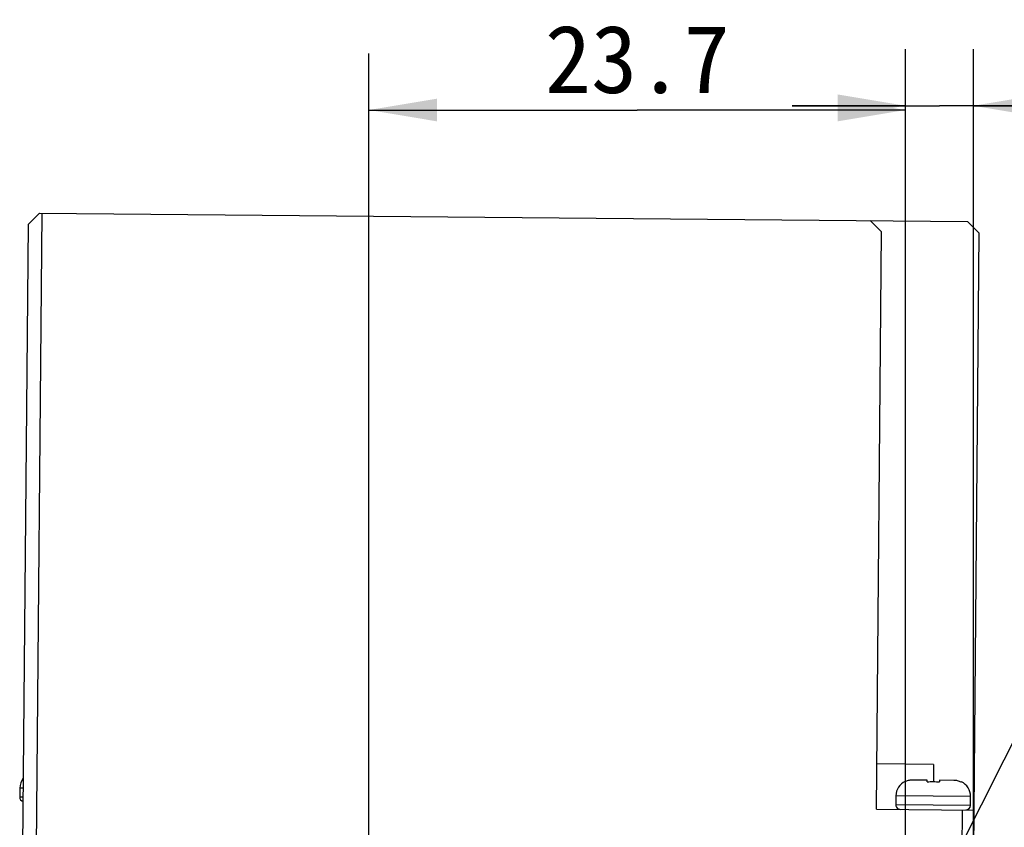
# Model space of a CAD drawing. Header units: millimetres. Extents: x 0 to 559, y 0 to 432.
# Tile 8 of 15: x 188 to 232, y 273 to 309. Entities that reach past the tile are written whole.
import ezdxf
from ezdxf.enums import TextEntityAlignment as Align

# ---------------------------------------------------------------- set-up
doc = ezdxf.new("R2010")
doc.units = ezdxf.units.MM
doc.header["$LTSCALE"] = 30.734
doc.layers.get('0').update_dxf_attribs({"linetype": 'CONTINUOUS'})
doc.layers.add('20_ALL_FEATURES', color=7, linetype='CONTINUOUS')
doc.layers.add('51__DRAFT_DIMS', color=7, linetype='CONTINUOUS')
doc.styles.get("Standard").update_dxf_attribs({"font": 'simfang.ttf'})
doc.dimstyles.new('DIMSTYLE_1', dxfattribs={"dimtxt": 3, "dimasz": 3, "dimexe": 2.5, "dimexo": 0.5, "dimgap": 0.75, "dimtad": 1, "dimdsep": 46, "dimtxsty": 'STANDARD', "dimblk": '_FILLED', "dimblk1": '_FILLED', "dimblk2": '_FILLED', "dimcen": 0.09, "dimclrt": 3, "dimazin": 2, "dimtp": 0.2, "dimtm": 0.2, "dimtfac": 1, "dimtofl": 0, "dimtmove": 0, "dimatfit": 3, "dimldrblk": '_FILLED', "dimfxl": 1, "dimtolj": 1, "dimarcsym": 0})
doc.dimstyles.new('DIMSTYLE_3', dxfattribs={"dimtxt": 3, "dimasz": 3, "dimexe": 2.5, "dimexo": 0.5, "dimgap": 0.75, "dimtad": 1, "dimdsep": 46, "dimtxsty": 'STANDARD', "dimblk": '_FILLED', "dimblk1": '_FILLED', "dimblk2": '_FILLED', "dimcen": 0.09, "dimclrt": 3, "dimazin": 2, "dimtp": 0.1, "dimtm": 0.1, "dimtfac": 1, "dimtofl": 0, "dimtmove": 0, "dimatfit": 3, "dimldrblk": '_FILLED', "dimfxl": 1, "dimtolj": 1, "dimarcsym": 0})

# ---------------------------------------------------------------- blocks, each defined once
blk = doc.blocks.new('_FILLED')
at = {"color": 0, "linetype": 'ByBlock'}
blk.add_solid([(0, 0), (-1, 0.167), (-1, -0.167)], dxfattribs=at)
blk = doc.blocks.new('*D7')
at = {"layer": '51__DRAFT_DIMS', "color": 4}
for p, q in [((227.517, 248.154), (227.517, 307.72)), ((230.517, 256.488), (230.517, 307.72)), ((227.517, 305.22), (222.517, 305.22)), ((222.517, 305.22), (229.017, 305.22)), ((237.504, 305.22), (229.017, 305.22)), ((230.517, 305.22), (237.504, 305.22))]:
    blk.add_line(p, q, dxfattribs=at)
at = {"layer": '51__DRAFT_DIMS', "color": 4, "xscale": 3, "yscale": 3, "zscale": 3}
blk.add_blockref('_FILLED', (227.517, 305.22), dxfattribs=at)
at = {"layer": '51__DRAFT_DIMS', "color": 4, "xscale": 3, "yscale": 3, "zscale": 3, "rotation": 180}
blk.add_blockref('_FILLED', (230.517, 305.22), dxfattribs=at)
at = {"layer": '51__DRAFT_DIMS', "color": 3}
blk.add_text('3', height=3, dxfattribs=at).set_placement((235.301, 305.97))
blk = doc.blocks.new('*D8')
at = {"layer": '51__DRAFT_DIMS', "color": 4}
for p, q in [((203.817, 258.154), (203.817, 307.533)), ((227.517, 268.154), (227.517, 307.533)), ((203.817, 305.033), (215.667, 305.033)), ((227.517, 305.033), (215.667, 305.033))]:
    blk.add_line(p, q, dxfattribs=at)
at = {"layer": '51__DRAFT_DIMS', "color": 4, "xscale": 3, "yscale": 3, "zscale": 3, "rotation": 180}
blk.add_blockref('_FILLED', (203.817, 305.033), dxfattribs=at)
at = {"layer": '51__DRAFT_DIMS', "color": 4, "xscale": 3, "yscale": 3, "zscale": 3}
blk.add_blockref('_FILLED', (227.517, 305.033), dxfattribs=at)
at = {"layer": '51__DRAFT_DIMS', "color": 3}
blk.add_text('23.7', height=3, dxfattribs=at).set_placement((215.667, 305.783), align=Align.CENTER)

msp = doc.modelspace()

# ---------------------------------------------------------------- linework, layer by layer
at = {"layer": '20_ALL_FEATURES', "color": 7}
for p, q in [((189.263, 300.471), (188.759, 299.976)), ((189.363, 300.47), (189.119, 272.471)), ((189.263, 300.471), (230.262, 300.114)), ((225.962, 300.151), (226.457, 299.647)), ((230.262, 300.114), (230.757, 299.609)), ((188.759, 299.976), (188.519, 272.477)), ((226.235, 274.148), (226.457, 299.647)), ((230.757, 299.609), (230.517, 272.11)), ((228.752, 276.126), (226.252, 276.148)), ((227.517, 275.365), (227.508, 275.375)), ((228.476, 275.428), (227.835, 275.434)), ((228.476, 275.357), (228.476, 275.428)), ((229.016, 275.423), (229.015, 275.352)), ((229.657, 275.418), (229.016, 275.423)), ((229.984, 275.353), (229.974, 275.344)), ((188.392, 275.078), (188.388, 274.678)), ((227.09, 274.74), (227.087, 274.34)), ((230.386, 274.311), (230.39, 274.711)), ((226.235, 274.148), (230.535, 274.11)), ((230.017, 272.115), (230.035, 274.114))]:
    msp.add_line(p, q, dxfattribs=at)
at = {"layer": '20_ALL_FEATURES', "color": 4}
for p, q in [((228.752, 276.126), (228.746, 275.364)), ((188.542, 275.077), (188.392, 275.078)), ((188.538, 274.677), (188.388, 274.678)), ((230.39, 274.711), (227.09, 274.74)), ((230.386, 274.311), (227.087, 274.34))]:
    msp.add_line(p, q, dxfattribs=at)
at = {"layer": '20_ALL_FEATURES', "color": 7}
for centre, radius, start, end in [((189.092, 275.072), 0.7, 141.2935, 179.5), ((227.79, 274.734), 0.7, 113.7952, 179.5), ((229.69, 274.718), 0.7, 359.5, 65.2048), ((188.588, 274.676), 0.2, 179.5, 255.0188), ((227.287, 274.338), 0.2, 179.5, 269.5), ((230.186, 274.313), 0.2, 269.5, 359.5)]:
    msp.add_arc(centre, radius, start, end, dxfattribs=at)
for points, knots in [([(227.835, 275.434), (227.781, 275.434), (227.671, 275.423), (227.566, 275.388), (227.517, 275.365)], [0, 0, 0, 0, 0.500028, 1, 1, 1, 1]), ([(228.476, 275.357), (228.565, 275.362), (228.746, 275.367), (228.926, 275.359), (229.015, 275.352)], [0, 0, 0, 0, 0.5, 1, 1, 1, 1]), ([(229.974, 275.344), (229.925, 275.368), (229.821, 275.405), (229.712, 275.417), (229.657, 275.418)], [0, 0, 0, 0, 0.499972, 1, 1, 1, 1])]:
    msp.add_open_spline(points, degree=3, knots=knots, dxfattribs=at)
at = {"layer": '51__DRAFT_DIMS', "color": 4}
msp.add_line((228.19, 268.995), (242.405, 297.327), dxfattribs=at)

# ---------------------------------------------------------------- dimensions: what is measured, and where the dimension line sits
for base, p1, p2, dimstyle, picture, middle in [((203.817, 305.033), (227.517, 267.654), (203.817, 257.654), 'DIMSTYLE_1', '*D8', (215.618, 305.033)), ((227.517, 305.22), (230.517, 255.988), (227.517, 247.654), 'DIMSTYLE_3', '*D7', (236.367, 305.22))]:
    dim = msp.add_linear_dim(base=base, p1=p1, p2=p2, angle=180, dimstyle=dimstyle, dxfattribs=at)
    dim.commit()
    dim.dimension.update_dxf_attribs({"geometry": picture, "text_midpoint": middle, "dimtype": 160})

doc.saveas('drawing.dxf')
